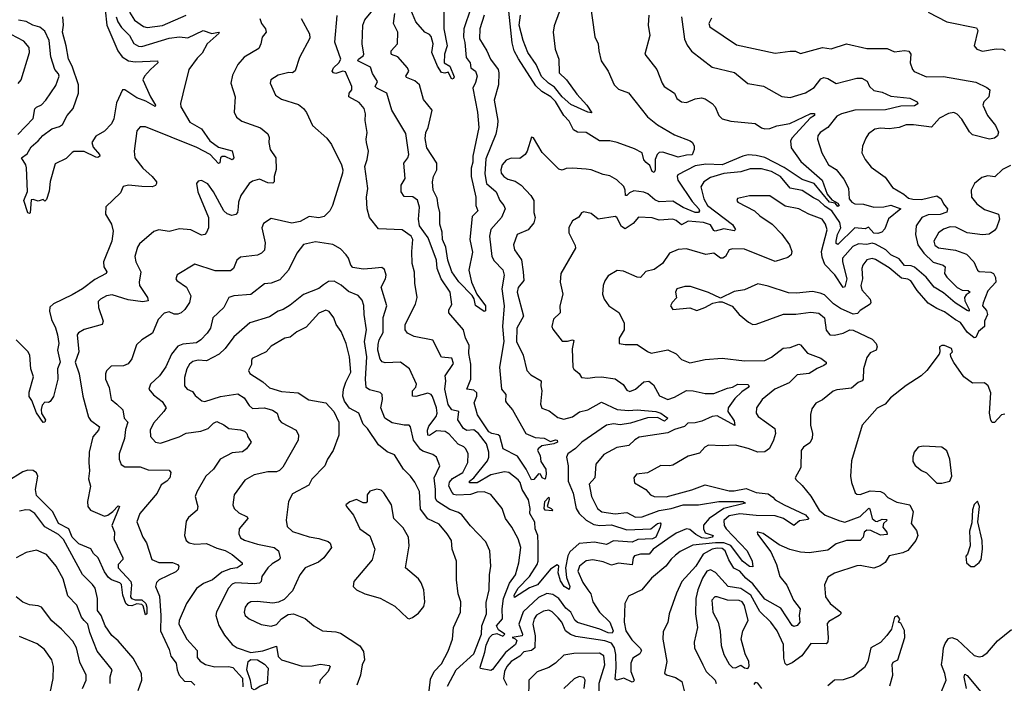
# Model space of a CAD drawing. Extents: x 1843161 to 1959474, y 907081 to 1016326.
# Tile 183 of 256: x 1860947 to 1866732, y 981726 to 985628. Entities that reach past the tile are written whole.
import ezdxf

# ---------------------------------------------------------------- set-up
doc = ezdxf.new("R2010")
doc.units = 0

msp = doc.modelspace()

# ---------------------------------------------------------------- linework, layer by layer
at = {"layer": '0CON20XD'}
for points in [[(1863439.6, 985765), (1863438.5, 985575), (1863458, 985475), (1863443.8, 985425), (1863440, 985375), (1863475, 985354.4), (1863498.9, 985291.1), (1863495, 985281.5), (1863485, 985278.6), (1863465, 985318.8), (1863445, 985313.3), (1863425, 985317.5), (1863401.8, 985355), (1863368.1, 985435), (1863376.9, 985485), (1863365, 985528.8), (1863355, 985540.8), (1863328, 985555), (1863275, 985614.7), (1863244.5, 985685)], [(1864296.6, 985736.6), (1864327, 985527), (1864346.4, 985486.4), (1864349.1, 985445), (1864363.8, 985385), (1864405.4, 985325), (1864438.9, 985245), (1864465, 985220), (1864525, 985197.1), (1864635, 985056.2), (1864695, 985008.9), (1864795, 984950), (1864886.7, 984915), (1864900, 984905), (1864910, 984885), (1864910, 984865), (1864897.5, 984832.5), (1864865, 984831.9), (1864815, 984820.3), (1864725, 984849.5), (1864703.9, 984846.1), (1864693.1, 984835), (1864681.5, 984805), (1864681.5, 984745), (1864675, 984730), (1864663.3, 984735), (1864650.2, 984770.2), (1864628.8, 984788.8), (1864613.8, 984803.8), (1864604.1, 984845), (1864559.5, 984869.5), (1864456.7, 984906.7), (1864415, 984915.3), (1864353.8, 984915), (1864275, 984964.6), (1864225, 984967.3), (1864200.6, 984980.6), (1864175, 985030.5), (1864144.8, 985064.8), (1864095, 985146.2), (1864066.8, 985175), (1864015.4, 985205.4), (1863978.6, 985238.6), (1863877.3, 985397.3), (1863853.2, 985445), (1863841.1, 985491.1), (1863816.9, 985715)], [(1864145.7, 985755), (1864087.6, 985592.4), (1864081.5, 985555), (1864093.1, 985455), (1864114, 985395), (1864116, 985315), (1864160, 985275), (1864219.7, 985189.7), (1864279.2, 985125), (1864308.8, 985081.2), (1864285, 985084.5), (1864185, 985129.1), (1864135, 985173.6), (1864090.2, 985230.2), (1864053.5, 985255), (1864013.2, 985293.2), (1863981.1, 985365), (1863932.7, 985435), (1863904.5, 985505), (1863881.4, 985595), (1863888.6, 985655)], [(1861449.6, 985685), (1861458.8, 985595), (1861523.9, 985443.9), (1861549.3, 985409.3), (1861586.6, 985386.6), (1861625, 985380.9), (1861756, 985385), (1861758.9, 985375), (1861714.3, 985335.7), (1861679.5, 985295), (1861670.5, 985275), (1861714.3, 985174.3), (1861745, 985125.7), (1861743.3, 985116.7), (1861688.7, 985148.7), (1861635, 985167.6), (1861565, 985215.5), (1861550, 985215), (1861515, 985140), (1861500.6, 985045), (1861486.6, 985015), (1861445, 984972.7), (1861395, 984943.8), (1861371.1, 984905), (1861377.7, 984877.7), (1861415.6, 984835), (1861418.1, 984825), (1861405, 984816.7), (1861395, 984818.8), (1861325, 984852.2), (1861265, 984852.5), (1861255, 984847.8), (1861219.1, 984810.9), (1861155, 984780.8), (1861126.2, 984676.2), (1861119.7, 984620.3), (1861105, 984570), (1861095, 984560), (1861085, 984570), (1861055, 984560), (1861025, 984571.2), (1861015, 984568.8), (1861007.5, 984492.5), (1861005, 984487.5), (1860995, 984492), (1860971.9, 984565), (1860992.6, 984617.4), (1860986.6, 984756.6), (1860982.5, 984775), (1860957.1, 984815), (1860989.9, 984840.1), (1861015, 984881.1), (1861055.6, 984915), (1861082.4, 984947.6), (1861135, 984986.7), (1861180.7, 984999.3), (1861198.3, 985011.7), (1861225.4, 985064.6), (1861260, 985105), (1861293.1, 985195), (1861291.6, 985245), (1861254.2, 985354.2), (1861232.8, 985395), (1861220.2, 985475), (1861198.5, 985555), (1861203.8, 985595), (1861199.6, 985645)], [(1861591.3, 985671.3), (1861620.3, 985625), (1861675, 985588.2), (1861695, 985581.9), (1861785, 985594.4), (1861925, 985655.2)], [(1863676, 985654), (1863650.7, 985575), (1863648.1, 985515), (1863692.2, 985445), (1863713.9, 985395), (1863758.8, 985335), (1863762.5, 985315), (1863760.8, 985245), (1863735.4, 985155), (1863755.3, 985035), (1863753.4, 985005), (1863744.1, 984955), (1863685, 984809.2), (1863679.1, 984720.9), (1863689.3, 984665), (1863746.9, 984615), (1863768.2, 984565), (1863792.4, 984535), (1863799.7, 984515), (1863777.2, 984465), (1863714.6, 984395), (1863706.8, 984355), (1863720.3, 984235), (1863735, 984209.6), (1863785, 984158.1), (1863794.2, 984125), (1863779.4, 984045), (1863794.3, 983945), (1863784.1, 983824.1), (1863792.3, 983735), (1863766.5, 983585), (1863777.3, 983455), (1863802.3, 983425), (1863801.8, 983385), (1863807.3, 983375), (1863843.2, 983333.2), (1863921.2, 983195), (1863975, 983170.8), (1864028.4, 983168.4), (1864065, 983148.5), (1864095, 983158.1), (1864104.4, 983155), (1864107.8, 983145), (1864085, 983133.7), (1864015, 983123), (1863992.6, 983105), (1863989.8, 983095), (1864004.9, 983065), (1864009.9, 983029.9), (1864037.7, 982985), (1864040.5, 982955), (1864035, 982926.7), (1864016.7, 982935), (1864006.2, 982955), (1863995, 982958.8), (1863967.5, 982925), (1863955, 982922.5), (1863921.8, 982985), (1863872.3, 983062.3), (1863787.5, 983105), (1863768.8, 983178.8), (1863758, 983188), (1863720.5, 983195), (1863702.9, 983205), (1863637.3, 983305), (1863617.1, 983375), (1863632.7, 983415), (1863633.5, 983435), (1863615, 983449.2), (1863574.4, 983455), (1863598.5, 983515), (1863597, 983603), (1863585.1, 983665), (1863587.1, 983715), (1863566.9, 983755), (1863553.6, 983803.6), (1863468.2, 983905), (1863467.5, 983922.5), (1863486.4, 983953.6), (1863476, 984025), (1863423.7, 984103.7), (1863400.5, 984165), (1863395.5, 984215), (1863346.2, 984346.2), (1863295.9, 984415), (1863289.7, 984455), (1863295.3, 984525.3), (1863285, 984567.5), (1863256.7, 984586.7), (1863205, 984587.5), (1863188.1, 984615), (1863188.9, 984655), (1863211.1, 984695), (1863204.4, 984785), (1863228.2, 984815), (1863234.1, 984835.9), (1863215, 984958), (1863133.6, 985095), (1863104.5, 985195), (1863044.3, 985225), (1863035.7, 985235), (1863048.5, 985265), (1863020.6, 985310.6), (1863008, 985348), (1862933.5, 985385), (1862936.6, 985395), (1862964.7, 985415), (1862968.2, 985425), (1862959.6, 985485), (1862963.3, 985595), (1862975, 985626.9), (1863031.8, 985695)], [(1863596.8, 985695), (1863556.6, 985575), (1863554.4, 985525), (1863563, 985493), (1863570.8, 985405), (1863593.6, 985375), (1863597.5, 985345), (1863625.7, 985325), (1863634, 985295), (1863625, 985258), (1863608.7, 985225), (1863635.9, 985085), (1863644.2, 984995), (1863609.2, 984825), (1863609.9, 984789.9), (1863600.5, 984755), (1863600, 984705), (1863626.4, 984585), (1863626.2, 984536.2), (1863639.2, 984505), (1863605, 984470), (1863592, 984335), (1863608.3, 984261.7), (1863585.8, 984155), (1863601.2, 984085), (1863632.9, 984015), (1863684.1, 983945), (1863683.8, 983916.2), (1863675, 983911.5), (1863625, 983947.9), (1863617, 983987), (1863606.4, 984006.4), (1863526.6, 984086.6), (1863486.7, 984145), (1863463.2, 984215), (1863451.2, 984291.2), (1863431.9, 984335), (1863428.5, 984378.5), (1863416.4, 984425), (1863415.2, 984495), (1863405.5, 984535.5), (1863399.1, 984579.1), (1863375.7, 984625), (1863372.8, 984675), (1863377.5, 984705), (1863397.7, 984745), (1863397.5, 984785), (1863339.1, 984875), (1863330.1, 984930.1), (1863332.7, 984965), (1863346, 984995), (1863370.2, 985095), (1863319.6, 985159.6), (1863295, 985245.4), (1863267.6, 985267.6), (1863218.7, 985288.7), (1863215.6, 985295), (1863233.1, 985325), (1863224.7, 985344.7), (1863169.5, 985409.5), (1863132.4, 985422.4), (1863128.8, 985428.8), (1863129.6, 985445), (1863167.3, 985485), (1863169.2, 985555), (1863143.1, 985605), (1863151.5, 985665)], [(1866285, 985671.9), (1866395, 985614.3), (1866569.1, 985579.1), (1866577.5, 985565), (1866556, 985475), (1866571.2, 985455), (1866605, 985443.5), (1866685, 985455.6), (1866724.4, 985454.4), (1866736.5, 985446.5)], [(1862356.9, 985635), (1862368.1, 985605), (1862390.4, 985575), (1862394.5, 985555), (1862370.6, 985525), (1862363.3, 985485), (1862351.1, 985458.9), (1862265, 985408), (1862229.4, 985365), (1862198, 985302), (1862186.9, 985255), (1862213.7, 985173.7), (1862207.5, 985085), (1862221.2, 985055), (1862252.2, 985032.2), (1862361.3, 984991.3), (1862405, 984956), (1862412.9, 984935), (1862410, 984905), (1862419.2, 984865), (1862451.4, 984815), (1862453.2, 984746.8), (1862442.2, 984705), (1862442, 984675), (1862435, 984666.2), (1862405, 984669.4), (1862355, 984690), (1862315, 984678.8), (1862295.6, 984665), (1862246.2, 984595), (1862232.2, 984555), (1862230.9, 984525), (1862227.1, 984495), (1862216.6, 984483.4), (1862193, 984477), (1862165, 984486.2), (1862146.2, 984505), (1862086.4, 984615), (1862052.4, 984662.4), (1862015, 984682.5), (1861995, 984678), (1861986.2, 984665), (1861994.3, 984615), (1862056.4, 984465), (1862056, 984404), (1862045, 984375.8), (1862035, 984365.8), (1862015, 984360.6), (1861952.6, 984392.6), (1861885, 984399.2), (1861825, 984381.8), (1861765, 984392.5), (1861735, 984381.9), (1861650.7, 984309.3), (1861639.2, 984290.8), (1861623.5, 984235), (1861628.9, 984205), (1861658.8, 984145), (1861648.5, 984085), (1861651.1, 984065), (1861698.1, 983995), (1861701.2, 983975), (1861671.1, 983968.9), (1861585, 983980.2), (1861490.5, 984009.5), (1861456.5, 984003.5), (1861420.8, 983985), (1861408.7, 983971.3), (1861410, 983935), (1861437.8, 983855), (1861430.8, 983835), (1861325, 983806.2), (1861292.9, 983787.1), (1861285, 983776), (1861293.8, 983675), (1861272.4, 983615), (1861295.8, 983545), (1861317.4, 983415), (1861351.3, 983291.3), (1861362.6, 983272.6), (1861415.4, 983235), (1861409.6, 983215), (1861375.6, 983175), (1861355.6, 983085), (1861352.2, 983025), (1861357.8, 982975), (1861351.7, 982928.3), (1861363.3, 982885), (1861344.1, 982795.9), (1861347.5, 982765), (1861362.9, 982745), (1861445, 982710), (1861465, 982715.3), (1861493.1, 982736.9), (1861525, 982770.5), (1861532.9, 982765), (1861488.1, 982655), (1861503.5, 982615), (1861502.6, 982572.6), (1861553.3, 982465), (1861553.3, 982455), (1861524.4, 982425.6), (1861526, 982405), (1861600, 982325), (1861604.6, 982305), (1861598.1, 982235), (1861604.2, 982225), (1861625, 982218.1), (1861665, 982217.5), (1861687.9, 982195), (1861693.6, 982175), (1861692.9, 982135), (1861685, 982128.9), (1861672.4, 982182.4), (1861665, 982190.4), (1861635, 982192.9), (1861605, 982181.5), (1861585, 982184.8), (1861569.8, 982195), (1861552.1, 982245), (1861545, 982307.5), (1861535, 982317.7), (1861485.2, 982335.2), (1861468.3, 982348.3), (1861445, 982382.5), (1861408.7, 982465), (1861380.1, 982490.1), (1861365, 982517.5), (1861295, 982546.8), (1861255, 982586.5), (1861234.5, 982635), (1861175, 982665.2), (1861141.1, 982735), (1861045, 982830), (1861040.3, 982865), (1861052.5, 982945), (1861044.7, 982964.7), (1861025, 982977.3), (1860995, 982979.7), (1860965, 982970), (1860877.1, 982915)], [(1861513.5, 985645), (1861523.7, 985615), (1861545, 985581.2), (1861591.6, 985535), (1861618.3, 985488.3), (1861645, 985472.2), (1861665, 985471.1), (1861825, 985519.3), (1861885, 985526.9), (1861935, 985521.5), (1862025, 985564.6), (1862075, 985546.4), (1862115, 985555.4), (1862119.4, 985549.4), (1862048.2, 985485), (1862019.3, 985430.7), (1861989.2, 985400.8), (1861940.8, 985335), (1861905, 985192.5), (1861891.9, 985135), (1861893.1, 985115), (1861945.6, 985025), (1862015, 984985.6), (1862064.1, 984915), (1862115, 984878.4), (1862195, 984857.5), (1862204.1, 984815), (1862195, 984804.2), (1862155, 984824), (1862136.2, 984823.8), (1862127.5, 984815), (1862122.9, 984787.1), (1862115, 984782.5), (1862065, 984836.2), (1861986.9, 984876.9), (1861685, 984997.5), (1861655, 984997.1), (1861635.8, 984975), (1861618.6, 984855), (1861623.3, 984815), (1861670, 984755), (1861724.6, 984705), (1861750, 984675), (1861751.2, 984665), (1861745, 984654), (1861724.4, 984645.6), (1861663.4, 984646.6), (1861585.5, 984654.5), (1861555, 984647.1), (1861539.3, 984610.7), (1861452.3, 984527.7), (1861450, 984485), (1861485.4, 984425), (1861495.4, 984385), (1861488.5, 984325), (1861439.2, 984205), (1861442, 984175), (1861458.8, 984145), (1861454.1, 984135.9), (1861388.9, 984101.1), (1861315.5, 984045), (1861255, 984010), (1861145, 983957.7), (1861123.2, 983936.8), (1861121.4, 983915), (1861133.5, 983865), (1861156.7, 983816.7), (1861168.5, 983775), (1861176.5, 983725), (1861168.1, 983685), (1861184, 983615), (1861169.6, 983575), (1861170, 983515), (1861145, 983412.5), (1861125, 983383.3), (1861115, 983377.5), (1861095, 983380), (1861079.3, 983360.7), (1861073.1, 983336.9), (1861075, 983312.5), (1861099.2, 983275), (1861095, 983261.2), (1861085, 983260), (1861045, 983315.8), (1861018.7, 983388.7), (1861003.1, 983413.1), (1861002.9, 983437.1), (1861027.3, 983527.3), (1861012.2, 983575), (1861006.9, 983655), (1860995, 983678), (1860926, 983745)], [(1860935, 984953.6), (1861025, 985046.7), (1861036, 985104), (1861045.7, 985114.3), (1861075, 985126.5), (1861100.5, 985155), (1861159.8, 985240.2), (1861178.8, 985295), (1861175, 985308.9), (1861153.3, 985335), (1861128.8, 985408.8), (1861118.9, 985505), (1861095, 985559.4), (1861065, 985583.1), (1861024.8, 985594.8), (1860985, 985616.6), (1860938.8, 985625)], [(1862600.8, 985635), (1862649.2, 985545), (1862651.7, 985518.3), (1862590, 985405), (1862565, 985326.7), (1862550, 985315), (1862527.5, 985317.5), (1862465, 985301.4), (1862422.9, 985275), (1862419.2, 985255), (1862449.5, 985185), (1862485, 985160), (1862585, 985130), (1862615, 985106), (1862632.4, 985082.4), (1862667.5, 985005), (1862751.9, 984931.9), (1862779.5, 984895), (1862837.9, 984775), (1862845.6, 984745), (1862843.3, 984725), (1862784.5, 984535.5), (1862769.2, 984505), (1862735, 984471.4), (1862705, 984463.6), (1862648.3, 984471.7), (1862595, 984441.5), (1862545, 984431.8), (1862425, 984458.1), (1862380.1, 984429.9), (1862369.7, 984405), (1862388.7, 984315), (1862385, 984272.5), (1862368.1, 984255), (1862345, 984244), (1862245, 984231.9), (1862223.1, 984215), (1862202.5, 984165), (1862185, 984151.5), (1862095, 984151.1), (1861975, 984191.2), (1861872.4, 984127.6), (1861864.2, 984105), (1861870, 984095), (1861927.1, 984055), (1861952.7, 984005), (1861945.4, 983965), (1861916.4, 983923.6), (1861895, 983904.5), (1861875, 983896.9), (1861855, 983895.8), (1861825, 983910.6), (1861795, 983902.5), (1861759.5, 983865), (1861727.5, 983785), (1861665, 983746), (1861633.7, 983716.3), (1861605.4, 983634.6), (1861584.3, 983605), (1861556.7, 983593.3), (1861485, 983591.4), (1861457.4, 983562.6), (1861450.6, 983545), (1861450.6, 983515), (1861471.8, 983465), (1861484.5, 983395), (1861518, 983368), (1861552.5, 983335), (1861560, 983285), (1861581.7, 983261.7), (1861567.9, 983217.9), (1861562.3, 983165), (1861531.2, 983075), (1861530.4, 983045), (1861542, 983012), (1861565, 982999.1), (1861655, 982999.1), (1861700.8, 982980.8), (1861825, 982978.8), (1861835.7, 982965.7), (1861828, 982935), (1861812, 982915), (1861777.5, 982892.5), (1861754.2, 982845), (1861652.2, 982725), (1861635.7, 982675), (1861671.1, 982585), (1861691.9, 982551.9), (1861723.6, 982453.6), (1861765, 982437.1), (1861845, 982435.9), (1861874.3, 982425), (1861882.2, 982415), (1861878.2, 982395), (1861865, 982381.8), (1861766.2, 982333.8), (1861750.1, 982319.9), (1861745.5, 982295), (1861768.6, 982238.6), (1861776, 982126), (1861773.3, 982035), (1861824.7, 981925), (1861835.5, 981885), (1861866.9, 981845), (1861871.5, 981805), (1861884.7, 981775), (1861915, 981739.4), (1861955, 981736.1), (1861975.6, 981715)], [(1864835.5, 985645), (1864853.5, 985513.5), (1864868.1, 985478.1), (1864895, 985441.9), (1865015, 985347.8), (1865146.8, 985316.8), (1865225, 985252.5), (1865318, 985238), (1865425, 985176.4), (1865475, 985170), (1865565, 985198.1), (1865615, 985230), (1865655, 985280), (1865671.7, 985288.3), (1865695, 985282.9), (1865745, 985252), (1865865, 985284.6), (1865894.6, 985284.6), (1865926.2, 985266.2), (1865940, 985235), (1865965, 985211.1), (1866015, 985202.5), (1866065, 985178.5), (1866176.4, 985166.4), (1866221.2, 985145), (1866225, 985133.8), (1866205, 985121.8), (1866125, 985119.8), (1866035, 985098), (1865855, 985095.3), (1865775, 985074), (1865749.1, 985060.9), (1865695.8, 984994.2), (1865650.6, 984965), (1865637.3, 984945), (1865635.4, 984925), (1865659.7, 984845), (1865699.6, 984775), (1865745, 984747.8), (1865789.6, 984689.6), (1865816.8, 984636.8), (1865821.1, 984575), (1865836.9, 984555), (1865854, 984545), (1865905, 984542.7), (1865965.9, 984525.9), (1866025, 984527.3), (1866065, 984536.6), (1866123.8, 984515), (1866052.6, 984457.4), (1866030.8, 984399.2), (1866011.8, 984378.2), (1865988.3, 984371.7), (1865965, 984373.5), (1865935, 984408.5), (1865915, 984397.7), (1865855, 984403.3), (1865755, 984306.6), (1865745, 984311.4), (1865743.5, 984325), (1865752.5, 984365), (1865770.8, 984405), (1865765.8, 984435), (1865719.2, 984505), (1865679.7, 984529.7), (1865641.6, 984565), (1865610.9, 984580.9), (1865545, 984623), (1865475, 984637.5), (1865417.3, 984705), (1865365, 984736.3), (1865305, 984751.1), (1865238.2, 984751.8), (1865185, 984732.7), (1865085, 984724.1), (1865005, 984700), (1864966.5, 984675), (1864949.2, 984645), (1864966.2, 984575), (1864988.8, 984535), (1865135, 984423.6), (1865153.1, 984395), (1865145, 984385.7), (1865085, 984398), (1865034.3, 984384.3), (1865025, 984389.1), (1865005, 984421.2), (1864965.2, 984435.2), (1864875, 984443), (1864835, 984421.6), (1864805, 984447.4), (1864785, 984454.8), (1864705, 984449), (1864663.1, 984463.1), (1864583.4, 984466.6), (1864550.6, 984429.4), (1864505, 984399.2), (1864482.4, 984412.4), (1864455, 984464.5), (1864445, 984470), (1864345, 984455.7), (1864305, 984488), (1864262.5, 984497.5), (1864248.3, 984491.7), (1864233, 984467), (1864195, 984446.2), (1864173.4, 984406.6), (1864172.5, 984375), (1864210.3, 984300.3), (1864212.5, 984285), (1864127.1, 984135), (1864122.2, 984085), (1864137.5, 984015), (1864120, 983945), (1864122.5, 983905), (1864083.4, 983866.6), (1864074, 983825), (1864079.1, 983809.1), (1864135, 983737.5), (1864165, 983737.3), (1864195, 983746.4), (1864202, 983742), (1864192.2, 983692.2), (1864197.5, 983585), (1864203.6, 983573.6), (1864235, 983547.5), (1864247.5, 983525), (1864285, 983519.5), (1864325.4, 983525.4), (1864365, 983527.2), (1864445, 983516), (1864492.6, 983482.6), (1864515, 983450), (1864532.7, 983442.7), (1864565, 983455.4), (1864615, 983499.6), (1864642.7, 983502.7), (1864671.7, 983481.7), (1864707, 983417), (1864755, 983394.6), (1864795, 983407.9), (1864865, 983448.2), (1864905, 983446.1), (1864975, 983431), (1865025, 983430.2), (1865105, 983462.4), (1865135, 983466.9), (1865167.5, 983485), (1865225, 983482.5), (1865234, 983475), (1865227.5, 983465), (1865189.5, 983440.5), (1865148.4, 983401.6), (1865110, 983345), (1865108.4, 983325), (1865145, 983269.2), (1865148.1, 983241.9), (1865045, 983298.1), (1865015, 983294.2), (1864955, 983268), (1864915, 983258), (1864873.4, 983256.6), (1864853.4, 983236.6), (1864795, 983219.3), (1864755, 983199.1), (1864586.5, 983173.5), (1864561.7, 983158.3), (1864526.2, 983123.8), (1864455, 983112.1), (1864379.3, 983070.7), (1864331.5, 983015), (1864326.7, 982935), (1864293.1, 982896.9), (1864306.5, 982825), (1864342.7, 982755), (1864367.5, 982735), (1864445, 982722), (1864515, 982729.8), (1864565, 982703), (1864605, 982706), (1864705, 982742.9), (1864775, 982754.9), (1864845, 982776.5), (1864935, 982776.5), (1865054.5, 982795), (1865195, 982795.8), (1865211.1, 982785), (1865085, 982753.8), (1864997.1, 982695), (1864964.8, 982655.2), (1864964.3, 982635), (1864975, 982611.8), (1865021.4, 982595), (1865015.6, 982585), (1864985, 982577.8), (1864955, 982582.2), (1864920.5, 982600.5), (1864885, 982630.6), (1864865, 982634.6), (1864805, 982608.4), (1864755, 982574.8), (1864669.7, 982515), (1864645, 982485.8), (1864594, 982486), (1864560, 982475), (1864551.8, 982465), (1864545, 982422.5), (1864465, 982432.3), (1864425, 982420.2), (1864375, 982440.2), (1864315, 982452.4), (1864275, 982446.9), (1864235.3, 982415), (1864226.8, 982385), (1864255, 982319.5), (1864286, 982276), (1864303.1, 982253.1), (1864315.4, 982205), (1864354.1, 982145), (1864414.8, 982085), (1864434.8, 982035), (1864429, 982021), (1864405, 982023.5), (1864355.1, 982045.1), (1864224.2, 982084.2), (1864208, 982098), (1864185.8, 982145), (1864155, 982167.5), (1864114.6, 982224.6), (1864078.5, 982248.5), (1864045, 982253.9), (1863995, 982230.2), (1863905, 982146.2), (1863879.8, 982075), (1863901.2, 982015), (1863898.8, 982005), (1863840.5, 981995), (1863858.7, 981988.7), (1863867.4, 981977.4), (1863860.2, 981955), (1863802.2, 981907.8), (1863725, 981807.5), (1863715, 981802), (1863655, 981814), (1863651.7, 981821.7), (1863680.8, 981909.2), (1863688.5, 981951.5), (1863706.7, 981995), (1863725, 982013.3), (1863749.7, 982019.7), (1863785, 982003.9), (1863797.6, 982015), (1863761.1, 982041.1), (1863748.9, 982065), (1863783.2, 982105), (1863781, 982165), (1863790.3, 982225), (1863825.6, 982314.4), (1863860, 982365), (1863879.3, 982435), (1863892.3, 982525), (1863876, 982575), (1863839.2, 982645), (1863802.2, 982695), (1863781.5, 982755), (1863715, 982837.3), (1863675, 982852.7), (1863635, 982850), (1863595, 982837), (1863515, 982832.5), (1863497.3, 982837.3), (1863487.3, 982847.3), (1863467.6, 982885), (1863471.3, 982908.7), (1863489.5, 982930.5), (1863550.7, 982965), (1863580.8, 983025), (1863582.5, 983075), (1863569.1, 983105), (1863556, 983116), (1863523.1, 983133.1), (1863470.3, 983190.3), (1863447.2, 983207.2), (1863395, 983209.9), (1863355, 983182.4), (1863345.8, 983185.8), (1863342.8, 983215), (1863351.3, 983238.7), (1863393.4, 983295), (1863398.9, 983315), (1863396.8, 983345), (1863372.6, 983412.6), (1863363.9, 983423.9), (1863345, 983432.2), (1863275, 983411.7), (1863254.3, 983414.3), (1863254.7, 983445), (1863275, 983467.5), (1863279.1, 983485), (1863236.7, 983575), (1863183.6, 983613.6), (1863095, 983610), (1863077.2, 983617.2), (1863065, 983632.5), (1863051.9, 983685), (1863052.6, 983717.4), (1863059.1, 983745), (1863081.6, 983788.4), (1863083.3, 983876.7), (1863104.6, 983945), (1863070, 984055), (1863095.8, 984104.2), (1863099.6, 984125), (1863089.6, 984159.6), (1863075, 984171.9), (1863015.4, 984165.4), (1862965, 984161.1), (1862905, 984170.8), (1862891.8, 984185), (1862879.4, 984225), (1862865.7, 984245.7), (1862831.5, 984281.5), (1862785.8, 984305.8), (1862685, 984321.8), (1862615, 984305.6), (1862574.6, 984255.4), (1862525.6, 984155), (1862475, 984099.1), (1862425, 984078.8), (1862385, 984074.5), (1862305, 984012.7), (1862205, 984004.4), (1862174.6, 983995.4), (1862147.1, 983935), (1862082.5, 983875), (1862067.5, 983815), (1862047.8, 983785), (1862010.9, 983745), (1861985, 983727.5), (1861905, 983721.2), (1861875, 983708.2), (1861837.7, 983662.3), (1861805, 983587.5), (1861768.5, 983535), (1861714.3, 983485), (1861706, 983456), (1861732.6, 983422.6), (1861783.9, 983383.9), (1861806.9, 983346.9), (1861794.5, 983325), (1861732.1, 983255), (1861713.3, 983215), (1861715, 983176.7), (1861745, 983144.3), (1861775, 983137.5), (1861883.8, 983176.2), (1861925, 983197.7), (1862011.3, 983208.7), (1862055, 983225.4), (1862085, 983255.4), (1862105, 983265.4), (1862146.5, 983246.5), (1862175, 983224.5), (1862245, 983217.2), (1862268.1, 983208.1), (1862281.4, 983195), (1862286.9, 983175), (1862307.5, 983145), (1862278.6, 983105), (1862255, 983086.7), (1862195, 983081.2), (1862124.6, 983045), (1862085.3, 982984.7), (1862039.5, 982945), (1861987.8, 982852.2), (1861978.1, 982825), (1861990.2, 982780.2)], [(1863495.7, 983605.7), (1863485, 983637.1), (1863424.7, 983644.7), (1863374.4, 983744.4), (1863265, 983764.6), (1863224.7, 983784.7), (1863211.9, 983805), (1863212.2, 983835), (1863272.5, 983955), (1863282.7, 983995), (1863268.6, 984078.6), (1863265.6, 984144.4), (1863253.8, 984195), (1863251.6, 984265), (1863257.4, 984335), (1863246.6, 984355), (1863195, 984392.7), (1863055, 984397.9), (1863001.8, 984465), (1862989.1, 984515), (1862985.4, 984584.6), (1862991.8, 984635), (1862974.4, 984765), (1862989.4, 984805), (1862995.6, 984854.4), (1862985.5, 984905.5), (1862982.2, 984925), (1862989.1, 984965), (1862977.3, 985035), (1862979.5, 985075), (1862970, 985105), (1862940.9, 985140.9), (1862881.6, 985175), (1862883, 985195), (1862897.8, 985215), (1862898.4, 985235), (1862861.1, 985321.1), (1862845.3, 985325.3), (1862805, 985310.8), (1862790.8, 985315), (1862783.4, 985325), (1862791, 985345), (1862822, 985375), (1862832.9, 985395), (1862798.5, 985495), (1862812.4, 985652.4)], [(1864644.2, 985655), (1864639.2, 985595), (1864649.4, 985535), (1864620, 985425), (1864691.4, 985335), (1864721.1, 985255), (1864734.4, 985235), (1864795, 985196), (1864807.5, 985165), (1864835.9, 985144.1), (1864865, 985140.6), (1864915, 985163.5), (1864952.1, 985167.9), (1864975, 985161.9), (1865015.7, 985135), (1865033.1, 985115), (1865054.7, 985064.7), (1865075.4, 985045.4), (1865125, 985030.9), (1865268.2, 985018.2), (1865305, 984992.7), (1865325, 984986.8), (1865355, 984988.4), (1865395, 985003.2), (1865472.7, 985017.3), (1865595, 985076.9), (1865616.8, 985076.8), (1865616.2, 985065), (1865591.4, 985048.6), (1865485, 984932.5), (1865476.7, 984915), (1865480, 984875), (1865537.5, 984795), (1865661.8, 984685), (1865692.3, 984602.3), (1865718.8, 984568.8), (1865755, 984550), (1865761.4, 984535), (1865755, 984529.4), (1865738.3, 984548.3), (1865705, 984555.8), (1865615.4, 984665.4), (1865545, 984688.3), (1865438.1, 984758.1), (1865325, 984816.8), (1865275, 984829.1), (1865227.5, 984832.5), (1865195, 984825.2), (1865075, 984775.5), (1864978.2, 984778.2), (1864915, 984768), (1864813.3, 984715), (1864809.1, 984705), (1864814.7, 984685), (1864898.1, 984558.1), (1864936.5, 984515), (1864940.3, 984505), (1864935.4, 984494.6), (1864915, 984495.1), (1864845, 984524.1), (1864785, 984560.2), (1864705, 984556.2), (1864679.4, 984569.4), (1864638.1, 984605), (1864615, 984613.1), (1864555, 984621.2), (1864530.3, 984609.7), (1864515, 984594.4), (1864505.8, 984594.2), (1864504.7, 984625), (1864496.3, 984646.3), (1864455, 984686.9), (1864415, 984710), (1864375, 984717.1), (1864305, 984744.4), (1864275, 984750), (1864195, 984755.7), (1864157.3, 984752.7), (1864135, 984744), (1864115, 984749.2), (1864017.1, 984847.1), (1863965, 984932.5), (1863955, 984937.5), (1863929.2, 984855), (1863916.2, 984835), (1863885, 984812.5), (1863835, 984814.4), (1863805, 984801.1), (1863781.5, 984775), (1863773.8, 984745), (1863776.5, 984725), (1863791.9, 984705), (1863815, 984690.9), (1863858.5, 984678.5), (1863894.1, 984654.1), (1863949.4, 984595), (1863967.3, 984565), (1863968.1, 984495), (1863975.5, 984465), (1863967.4, 984432.6), (1863935, 984392.9), (1863870.8, 984365), (1863849.1, 984305), (1863853.5, 984275), (1863895.4, 984215.4), (1863905.9, 984145.9), (1863908.2, 984095), (1863876.2, 984053.8), (1863869.4, 984025), (1863906.4, 983885), (1863867.1, 983815), (1863865.9, 983735), (1863904.7, 983655), (1863927.5, 983565), (1863950.9, 983540.9), (1864011.8, 983505), (1864008.5, 983475), (1864014.5, 983445), (1864007, 983367), (1864014.5, 983344.5), (1864057.8, 983327.8), (1864108.7, 983288.7), (1864145, 983279.2), (1864195, 983293.4), (1864237, 983323), (1864285, 983334.3), (1864365, 983378.5), (1864456.8, 983336.8), (1864525, 983330.4), (1864574.3, 983334.3), (1864685, 983323.4), (1864714, 983315), (1864735, 983298.2), (1864754.4, 983285), (1864735, 983267.6), (1864695, 983288.7), (1864636.5, 983286.5), (1864535, 983256.1), (1864475, 983246.2), (1864435, 983252.5), (1864394.6, 983245), (1864250.8, 983145), (1864212.8, 983107.2), (1864167.5, 983075), (1864160.4, 983055), (1864168.8, 983005), (1864169.8, 982915), (1864199, 982845), (1864216, 982755), (1864235, 982725.3), (1864275.1, 982685.1), (1864320.8, 982660.8), (1864355, 982654.8), (1864425, 982658.5), (1864515, 982629.6), (1864655.5, 982634.5), (1864695, 982666.2), (1864709.7, 982669.7), (1864714.2, 982664.2), (1864711.1, 982645), (1864684.1, 982585), (1864665, 982575.7), (1864578.7, 982571.3), (1864544.7, 982555.3), (1864435.2, 982564.8), (1864395, 982541.8), (1864325, 982556.8), (1864235, 982547.4), (1864179.9, 982500.1), (1864167, 982475), (1864154.3, 982405), (1864159.1, 982349.1), (1864180, 982295), (1864175, 982278.6), (1864145.4, 982295), (1864125, 982329.4), (1864111, 982375), (1864114.6, 982414.6), (1864105, 982422.1), (1864065, 982396.8), (1863988.9, 982305), (1863943.2, 982286.8), (1863855, 982230.8), (1863852.2, 982245), (1863874.8, 982285), (1863941.9, 982355), (1863986.5, 982425), (1863992.4, 982445), (1863994.1, 982545), (1863992, 982595), (1863975.3, 982635), (1863973.2, 982673.2), (1863944.6, 982725), (1863946.8, 982755), (1863936.9, 982805), (1863899.4, 982865), (1863887, 982907), (1863875, 982923.6), (1863820, 982965), (1863795, 982970.4), (1863715, 982951.1), (1863635, 982904.3), (1863589.6, 982905), (1863590, 982915), (1863616.2, 982933.8), (1863695.3, 983035), (1863703.2, 983055), (1863703.5, 983085), (1863689.6, 983135), (1863642.8, 983195), (1863615, 983217.4), (1863575, 983212.9), (1863555.2, 983225.2), (1863521.1, 983275), (1863526.7, 983325), (1863485, 983333.9), (1863463.8, 983365), (1863444.3, 983455), (1863451, 983505), (1863447.1, 983535), (1863495.7, 983605.7)], [(1865012.7, 985637.3), (1864996.2, 985605), (1865001.2, 985585), (1865159.5, 985479.5), (1865385, 985430.6), (1865475, 985442.9), (1865505, 985442.5), (1865535, 985428.9), (1865665, 985464.6), (1865715, 985455.6), (1865805, 985485.5), (1865925, 985457.5), (1865987.5, 985457.5), (1866045, 985459.4), (1866088, 985438), (1866145, 985446.9), (1866172, 985442), (1866183.8, 985425), (1866179.4, 985375), (1866192, 985335), (1866203.6, 985323.6), (1866275, 985291.8), (1866375, 985294.8), (1866565, 985260.9), (1866629.8, 985229.8), (1866647.5, 985215), (1866641.9, 985175), (1866612.9, 985145), (1866605.6, 985125), (1866633.6, 985065), (1866681.4, 985005), (1866697.3, 984967.3), (1866692, 984945), (1866675, 984931.4), (1866645, 984925.6), (1866545, 984951.1), (1866528.4, 984968.4), (1866483.4, 985043.4), (1866455, 985071.5), (1866435, 985082.2), (1866405, 985075.5), (1866351.9, 985048.1), (1866304.6, 984995.4), (1866199.5, 985009.5), (1866155, 985008.8), (1866115, 984993.1), (1866055, 984985.5), (1866005, 984990.6), (1865971.2, 984985), (1865935, 984957.1), (1865918.6, 984931.4), (1865899.4, 984885), (1865895.6, 984845), (1865914.4, 984805), (1865950.2, 984760.2), (1866031.6, 984701.6), (1866075, 984641.4), (1866142.1, 984602.1), (1866169.4, 984579.4), (1866195, 984571.9), (1866245, 984571.6), (1866335, 984591.8), (1866361.1, 984575), (1866375.3, 984545.3), (1866399.5, 984515), (1866394.6, 984495.4), (1866355, 984481.7), (1866285, 984481), (1866247.8, 984465), (1866214.6, 984415), (1866211.3, 984365), (1866225.2, 984305), (1866259.4, 984255), (1866315, 984203.1), (1866373.6, 984185), (1866384.7, 984175), (1866380.9, 984135), (1866395, 984114.3), (1866455, 984053), (1866485, 984038.6), (1866520, 984035), (1866531.4, 984025), (1866509, 984011), (1866498.7, 983995), (1866500.2, 983975), (1866526, 983925), (1866525.3, 983914.7), (1866515, 983917.5), (1866443.4, 983963.4), (1866375, 984022.2), (1866319.6, 984055), (1866273.8, 984115), (1866205, 984172.1), (1866185, 984181), (1866145, 984182.9), (1866115, 984221), (1866065.4, 984245.4), (1866035.8, 984275), (1865975, 984308.5), (1865955, 984313.6), (1865925, 984305.2), (1865875, 984309.8), (1865841.8, 984295), (1865780.6, 984225), (1865780.6, 984205), (1865807.3, 984105), (1865795, 984058), (1865785, 984053.3), (1865737.1, 984127.1), (1865677.7, 984187.7), (1865661.9, 984231.9), (1865658.3, 984265), (1865691.9, 984391.9), (1865681.3, 984425), (1865661.5, 984455), (1865583.8, 984483.8), (1865525, 984515.6), (1865445, 984531.4), (1865355, 984591.5), (1865235, 984592.5), (1865165, 984577.5), (1865160, 984565), (1865166.7, 984555), (1865265, 984504.2), (1865296.2, 984475), (1865368, 984425), (1865425, 984367.5), (1865470.6, 984305), (1865483.6, 984265), (1865480, 984245), (1865461.1, 984228.9), (1865385, 984205.3), (1865205, 984279.1), (1865135, 984280.4), (1865115, 984274.4), (1865094.5, 984235.5), (1865078.8, 984225), (1865065, 984226.6), (1865025, 984254.5), (1864978.3, 984248.3), (1864865, 984280), (1864815, 984277.1), (1864765, 984256), (1864724, 984195), (1864675, 984160), (1864625, 984146.7), (1864595, 984112.2), (1864575, 984113.4), (1864495, 984149.6), (1864456.9, 984153.1), (1864405, 984122), (1864385, 984093.3), (1864374.3, 984065), (1864371.4, 984015), (1864382, 983985), (1864408.8, 983945), (1864466.4, 983906.4), (1864499.2, 983845), (1864498, 983805), (1864470, 983755), (1864470, 983725), (1864505, 983718.8), (1864575, 983718.6), (1864636.3, 983676.3), (1864658, 983668), (1864755, 983687.5), (1864804.2, 983664.2), (1864835, 983630.8), (1864885, 983610.4), (1864975, 983629.5), (1865075, 983638.6), (1865205, 983623.1), (1865324.3, 983624.3), (1865365, 983643.5), (1865432.9, 983697.1), (1865475, 983700), (1865525, 983720), (1865535, 983715.8), (1865575, 983668), (1865655, 983638.2), (1865685.8, 983615), (1865685.8, 983605), (1865672.5, 983595), (1865631.9, 983578.1), (1865585, 983547.8), (1865515, 983540.5), (1865467.2, 983492.8), (1865384.4, 983455), (1865310, 983395), (1865275.5, 983345), (1865274.4, 983315), (1865285.8, 983295), (1865383.8, 983225), (1865387.1, 983195), (1865376.5, 983155), (1865352.3, 983107.7), (1865325, 983087.8), (1865285, 983085.2), (1865226.9, 983106.9), (1865152.6, 983127.4), (1865075, 983122.8), (1864993.8, 983126.2), (1864972.5, 983115), (1864941.1, 983078.9), (1864875, 983062.2), (1864785, 983009.5), (1864765, 983004.4), (1864715, 983006.5), (1864635, 982963.6), (1864571.2, 982955), (1864555.8, 982935), (1864560, 982905), (1864626.2, 982865), (1864653.7, 982833.7), (1864675.4, 982825.4), (1864745, 982822.4), (1864896.4, 982863.6), (1864975, 982892.7), (1865115, 982858.6), (1865145, 982858.4), (1865215, 982872.5), (1865275, 982848.2), (1865345, 982840.9), (1865371.6, 982821.6), (1865385.6, 982805), (1865438.5, 982775), (1865565, 982716.6), (1865582.2, 982695), (1865580.7, 982689.3), (1865528.3, 982681.7), (1865495, 982653.8), (1865435.5, 982695), (1865385, 982710.5), (1865275, 982712.4), (1865178, 982722), (1865115, 982711.6), (1865085, 982682.9), (1865086, 982655), (1865097.7, 982635), (1865220.6, 982505), (1865250, 982445), (1865255, 982412), (1865235, 982413.9), (1865194.7, 982445), (1865125.6, 982535.6), (1865085, 982552.7), (1865035, 982553.2), (1864901.9, 982538.1), (1864827.8, 982502.2), (1864800.7, 982479.3), (1864774.2, 982455.8), (1864743.3, 982415), (1864658.6, 982345), (1864603.1, 982276.9), (1864525, 982238), (1864503.3, 982195), (1864499.3, 982085), (1864509.3, 982035), (1864542.7, 981982.7), (1864593.4, 981933.4), (1864599.8, 981919.8), (1864591.1, 981898.9), (1864550, 981875), (1864537.5, 981845), (1864537.3, 981795), (1864557.5, 981745), (1864553.5, 981736.5), (1864545, 981734), (1864496.4, 981756.4), (1864455, 981743.9), (1864445, 981750.8), (1864451.9, 981818.1), (1864450.1, 981895), (1864442.5, 981935), (1864425, 981962.7), (1864384.1, 981975.9), (1864215, 982002.2), (1864183, 982013), (1864154.4, 982034.4), (1864132.6, 982085), (1864110.5, 982110.5)], [(1860937, 985253), (1860955.5, 985275), (1861004.6, 985435), (1861002.9, 985465), (1860971.7, 985501.7), (1860819.6, 985579.6)], [(1866768.7, 984771.3), (1866722.3, 984747.7), (1866675.8, 984704.2), (1866635, 984710), (1866600.1, 984699.9), (1866556.5, 984665), (1866537.3, 984625), (1866540.4, 984585), (1866570.5, 984545), (1866615, 984511.3), (1866698.6, 984485), (1866703.5, 984455), (1866685.9, 984404.1), (1866675, 984389.4), (1866642.7, 984367.3), (1866605, 984362.7), (1866515, 984374.6), (1866447.2, 984407.2), (1866415, 984409.5), (1866375, 984395.8), (1866344.8, 984375.2), (1866318.7, 984325), (1866325, 984302.5), (1866346.6, 984286.6), (1866445, 984273.8), (1866509.5, 984249.5), (1866553.5, 984205), (1866575.5, 984155.5), (1866585, 984148.1), (1866654, 984144), (1866667.9, 984135), (1866681.2, 984111.2), (1866681.6, 984085), (1866635, 984033.3), (1866607.4, 983962.6), (1866603.8, 983945), (1866628.5, 983918.5), (1866634, 983895), (1866616.1, 983855), (1866615.2, 983825), (1866580.9, 983795), (1866565, 983759.2), (1866555, 983757.5), (1866515, 983790.7), (1866475, 983848.2), (1866445, 983862.7), (1866380.6, 983910.6), (1866335, 983929.4), (1866285, 983961.2), (1866220.4, 984035), (1866182.5, 984092.5), (1866165, 984101.4), (1866127.3, 984107.3), (1866055, 984169.2), (1865975, 984218.7), (1865955, 984224.6), (1865925, 984216.9), (1865901.2, 984185), (1865895.4, 984164.6), (1865898.2, 984105), (1865888.9, 984065), (1865895, 984040.6), (1865944.6, 983985), (1865948.5, 983965), (1865944.4, 983955), (1865885, 983917.8), (1865869.6, 983900.4), (1865845, 983895.7), (1865770.5, 983930.5), (1865728.3, 983958.3), (1865675, 984009.4), (1865649.5, 984020.5), (1865605, 984029.4), (1865510.3, 984019.7), (1865465, 984021.1), (1865345, 984061.8), (1865285, 984074.3), (1865205, 984040), (1865145, 984029.2), (1865065, 983990), (1864994.3, 984024.3), (1864888.3, 984058.3), (1864855, 984058.9), (1864808, 984045), (1864800, 984025), (1864806.5, 983993.5), (1864780, 983965), (1864771.2, 983945), (1864785, 983923.8), (1864883.9, 983933.9), (1864925, 983918.8), (1864972.5, 983935), (1865019.5, 983960.5), (1865055, 983970), (1865075, 983968.8), (1865133.4, 983943.4), (1865174, 983895), (1865229.5, 983849.5), (1865255.5, 983835.5), (1865275, 983837.8), (1865435, 983896.5), (1865506.8, 983896.8), (1865595, 983908.5), (1865642.6, 983902.6), (1865675.5, 983875.5), (1865685, 983802.5), (1865706.7, 983775), (1865735, 983773.3), (1865784.7, 983785.3), (1865825, 983804.5), (1865845, 983803.3), (1865955, 983750.5), (1865980, 983725), (1865985.3, 983705.3), (1865978.6, 983685), (1865945, 983668.5), (1865925, 983642.5), (1865905.4, 983575), (1865903.8, 983515), (1865896.9, 983505), (1865874.5, 983495), (1865835, 983460.9), (1865748.1, 983451.9), (1865725.8, 983444.2), (1865665, 983392.9), (1865625, 983372.5), (1865600.5, 983339.5), (1865593, 983307), (1865593.1, 983245), (1865605.3, 983195), (1865602.9, 983165), (1865589.4, 983140.6), (1865552.5, 983115), (1865539.4, 983095), (1865535.8, 982995), (1865503.3, 982935), (1865506.7, 982925), (1865545, 982889.2), (1865595, 982827.5), (1865645, 982744.6), (1865679.5, 982715), (1865765, 982680.8), (1865795, 982674.7), (1865885, 982706.1), (1865936.6, 982756.6), (1865942.3, 982752.3), (1865955, 982695.4), (1865975, 982679.6), (1865985, 982678.2), (1866015, 982692.3), (1866039.8, 982689.8), (1866043.1, 982685), (1866023.2, 982666.8), (1866018, 982645), (1866042.1, 982615), (1866045, 982601.9), (1866005, 982598.3), (1865948.6, 982625), (1865925, 982625.8), (1865909.4, 982615), (1865903.6, 982585), (1865884.8, 982565.2), (1865806, 982565), (1865743.8, 982546.2), (1865695, 982508.6), (1865585, 982493.9), (1865535, 982497.6), (1865473, 982513), (1865410, 982540), (1865315, 982606.9), (1865284.2, 982615.8), (1865280, 982615), (1865282.9, 982602.9), (1865360, 982500), (1865394, 982424), (1865412.9, 982355), (1865454.2, 982304.2), (1865494.1, 982215), (1865533.3, 982165), (1865526.1, 982125), (1865530.9, 982085), (1865515, 982065.5), (1865495, 982059.5), (1865485, 982066.7), (1865418.3, 982168.3), (1865325, 982221.4), (1865255, 982311.9), (1865213.9, 982345), (1865178.1, 982385), (1865143.1, 982403.1), (1865113.1, 982453.1), (1865092.9, 982505), (1865075, 982519.4), (1865045, 982521.7), (1865015, 982516), (1864962.6, 982485), (1864920.5, 982415), (1864836.7, 982325), (1864806.5, 982256.5), (1864763.5, 982135), (1864755.3, 982084.7), (1864728.7, 982031.3), (1864725.5, 981985), (1864749.4, 981855), (1864736.1, 981786.1), (1864746.9, 981776.9), (1864800.9, 981760.9), (1864837, 981737), (1864851.3, 981681.3)], [(1863461, 981709), (1863512.2, 981805), (1863615, 981899.5), (1863659.3, 982015), (1863662.2, 982065), (1863688.8, 982135), (1863687.6, 982202.4), (1863704.5, 982275), (1863706.5, 982365), (1863715.8, 982415), (1863710, 982505), (1863685, 982558), (1863595, 982651.4), (1863545, 982717.3), (1863525, 982731.1), (1863475, 982748.7), (1863397, 982797), (1863389, 982815), (1863390, 982865), (1863381.4, 982935), (1863414.6, 983005), (1863395.6, 983055), (1863375, 983071.1), (1863315, 983091.1), (1863301.1, 983101.1), (1863260, 983155), (1863243.5, 983233.5), (1863235, 983244.2), (1863205, 983244), (1863135, 983258.6), (1863092.7, 983285), (1863069.5, 983345), (1863077.8, 983395), (1863075.7, 983425), (1863065, 983435.6), (1863001.9, 983451.9), (1862981.9, 983465), (1862978.4, 983515), (1862986.5, 983645), (1862972, 983735), (1862984.3, 983805), (1862970.3, 983895), (1862968.5, 983948.5), (1862959.1, 983979.1), (1862935.9, 984005.9), (1862879.4, 984029.4), (1862835, 984066.7), (1862795, 984090.4), (1862760.5, 984089.5), (1862731.8, 984068.2), (1862705, 984047.3), (1862615, 984011.4), (1862535, 983948.6), (1862495, 983924), (1862465, 983914.2), (1862415, 983880), (1862298.8, 983845), (1862205, 983762.9), (1862153.8, 983695), (1862119.5, 983660.5), (1862045, 983622.1), (1861995, 983625.4), (1861965, 983617.7), (1861945, 983602.2), (1861929.3, 983575), (1861914.6, 983524.6), (1861915.6, 983475), (1861930.8, 983455), (1861962, 983442), (1861978.1, 983418.1), (1862016.5, 983386.5), (1862035, 983382.5), (1862127.4, 983412.6), (1862227.9, 983427.9), (1862265.6, 983405), (1862295, 983360), (1862315, 983342.5), (1862385, 983345.3), (1862433.1, 983333.1), (1862459.4, 983315), (1862471.1, 983275), (1862485, 983260), (1862572, 983215), (1862584.5, 983184.5), (1862582.5, 983155), (1862493.3, 982996.7), (1862473.4, 982976.6), (1862455, 982969.2), (1862405, 982970.2), (1862325, 982951.1), (1862270.3, 982919.7), (1862207.8, 982835), (1862199.4, 982775), (1862207.1, 982755), (1862235, 982728.6), (1862282.5, 982705), (1862287.5, 982695), (1862235.6, 982634.4), (1862234.4, 982605), (1862245, 982580.8), (1862267, 982567), (1862345, 982543.8), (1862441.4, 982525), (1862467.1, 982505), (1862478, 982465), (1862473.8, 982455), (1862430.5, 982429.5), (1862404.8, 982405.2), (1862369.1, 982355), (1862364.7, 982325), (1862355.6, 982315), (1862325, 982310.6), (1862212, 982318), (1862195, 982309.2), (1862173.5, 982285), (1862103.6, 982146.4), (1862098.8, 982125), (1862116.7, 982066.7), (1862149.4, 982009.4), (1862194.7, 981954.7), (1862224.2, 981934.2), (1862305, 981906.7), (1862375, 981917.9), (1862455.5, 981945.5), (1862465, 981883.8), (1862485, 981863.5), (1862607.2, 981827.2), (1862665, 981829.2), (1862715, 981839.5), (1862765, 981831.8), (1862771.8, 981825), (1862760, 981795), (1862712.7, 981745), (1862707.6, 981725)], [(1863343, 981595), (1863359.8, 981750.2), (1863382.8, 981795), (1863425, 981840.4), (1863464.8, 981915), (1863489.6, 981985), (1863495.5, 982055), (1863537.3, 982145), (1863538.8, 982205), (1863522.9, 982252.9), (1863513.6, 982335), (1863512.9, 982445), (1863488.2, 982515), (1863483.5, 982565), (1863459.5, 982605), (1863412.3, 982662.3), (1863345, 982693.6), (1863301.1, 982751.1), (1863295.4, 982855), (1863268.5, 982908.5), (1863243.1, 982945), (1863201.2, 982985), (1863149.7, 983069.7), (1863105, 983086.7), (1863055, 983128.1), (1862989.5, 983225), (1862965, 983249.2), (1862939.5, 983315), (1862885, 983343.6), (1862854.7, 983385), (1862846.4, 983415), (1862848.6, 983455), (1862862.6, 983497.4), (1862893.4, 983555), (1862885.4, 983645), (1862864.1, 983725), (1862836.4, 983795), (1862805.3, 983835.3), (1862792.2, 983875), (1862765, 983912), (1862745, 983919.4), (1862705, 983903.3), (1862630.3, 983819.7), (1862575, 983792.7), (1862535, 983760.7), (1862505, 983754.6), (1862425, 983708.6), (1862395.3, 983674.7), (1862313.1, 983635), (1862307.8, 983625), (1862308.9, 983601.1), (1862290.4, 983565), (1862298.5, 983548.5), (1862375, 983498.9), (1862415, 983463.8), (1862485, 983442.2), (1862583.3, 983433.3), (1862645, 983392.5), (1862744.7, 983374.7), (1862792.5, 983325), (1862821.9, 983261.9), (1862821.2, 983185), (1862789.3, 983095), (1862755.5, 983045), (1862739.1, 983005), (1862663, 982927), (1862645, 982890.6), (1862549.3, 982840.7), (1862525.5, 982795), (1862511.8, 982685), (1862518.9, 982648.9), (1862549.3, 982619.3), (1862647.2, 982587.2)], [(1866735, 983308.8), (1866715, 983303.8), (1866675, 983260), (1866660.5, 983260.5), (1866652.9, 983272.9), (1866646.2, 983315), (1866652.5, 983435), (1866636.7, 983475), (1866615, 983493.3), (1866545, 983491.2), (1866495, 983528), (1866435, 983612), (1866418.1, 983645), (1866415.9, 983664.1), (1866427.5, 983675), (1866422.5, 983695), (1866381.7, 983711.7), (1866365, 983712.5), (1866352.5, 983705), (1866354, 983675), (1866348.7, 983661.3), (1866276.2, 983565), (1866243.8, 983535), (1866155, 983477.5), (1866062.9, 983405), (1866031.9, 983368.1), (1865985.7, 983344.3), (1865896.2, 983245), (1865834.3, 983035), (1865829.2, 982945), (1865835, 982907.5), (1865856.4, 982846.4), (1865865, 982838.1), (1865885, 982837.3), (1865945, 982858.8), (1866005, 982853.5), (1866023.5, 982845), (1866048.1, 982818.1), (1866100.5, 982790.5), (1866176.4, 982776.4), (1866197.5, 982735), (1866185.7, 982665), (1866216.9, 982625), (1866224.2, 982595), (1866212, 982565), (1866165, 982506.7), (1866136.4, 982493.6), (1866056.2, 982475), (1866033.1, 982436.9), (1866003.5, 982416.5), (1865965, 982403.2), (1865885, 982418.8), (1865865, 982416.4), (1865735.4, 982374.6), (1865695, 982351.2), (1865675.8, 982305), (1865681.4, 982235), (1865709.4, 982195), (1865771.9, 982145), (1865771.9, 982135), (1865762.9, 982125), (1865700.8, 982089.2), (1865691.8, 982078.2), (1865696.4, 981993.6), (1865695, 981970), (1865685, 981959.4), (1865595, 981960.6), (1865542.1, 981887.9), (1865485, 981846.6), (1865453.7, 981833.7), (1865445, 981843.8), (1865436.8, 981875), (1865435.7, 981955), (1865398.2, 982035), (1865361.1, 982085), (1865295, 982148.8), (1865242.4, 982245), (1865185, 982282.8), (1865108.9, 982295), (1865035, 982378.8), (1865005, 982392.8), (1864984.2, 982385), (1864958.3, 982345), (1864931, 982275), (1864920.2, 982225), (1864917.2, 982135), (1864928.9, 982055), (1864910.9, 981969.1), (1864911.5, 981935), (1864961.1, 981835), (1864980.4, 981795), (1865033.1, 981745), (1865039.2, 981725)], [(1866365, 982903.3), (1866412.5, 982915), (1866424, 982945), (1866412.2, 983045), (1866395, 983093.8), (1866365, 983114.2), (1866255, 983121.4), (1866225.6, 983114.4), (1866202, 983085), (1866194, 983055), (1866195, 983030), (1866207.7, 983007.7), (1866245, 982978), (1866275, 982963.8), (1866335, 982903.8), (1866365, 982903.3)], [(1863235, 982106), (1863255, 982114), (1863290.7, 982139.3), (1863321.7, 982178.3), (1863328.1, 982205), (1863321.9, 982275), (1863306.3, 982316.3), (1863290.2, 982340.2), (1863214.5, 982404.5), (1863234.4, 982535), (1863231.9, 982585), (1863200.2, 982640.2), (1863145.6, 982695), (1863132.2, 982775), (1863086.6, 982846.6), (1863071.2, 982861.2), (1863045, 982867.1), (1863004.5, 982855.5), (1862988.6, 982835), (1862987.8, 982795), (1862981.7, 982788.3), (1862965, 982787.5), (1862925, 982807.5), (1862886.6, 982793.4), (1862863.8, 982775), (1862866.2, 982765), (1862908.8, 982715), (1862946, 982635), (1863005, 982593.8), (1863033.1, 982515), (1863018, 982452), (1862910.8, 982325), (1862906.2, 982295), (1862926.7, 982275), (1862975, 982252.9), (1863065, 982227.5), (1863150.3, 982180.3), (1863225, 982108.8), (1863235, 982106)], [(1861990.2, 982780.2), (1861994.2, 982765), (1861990, 982745), (1861938.6, 982701.4), (1861925, 982680), (1861915.5, 982595), (1861924.4, 982565), (1861942.8, 982552.8), (1861975.3, 982545.3), (1862045, 982548.8), (1862105, 982520.5), (1862155, 982507.4), (1862195, 982483.9), (1862242.2, 982445), (1862253.3, 982435), (1862253.1, 982425), (1862225, 982405.9), (1862185, 982399.5), (1862135, 982379.8), (1862080.4, 982335), (1862027.2, 982312.8), (1861985, 982284.3), (1861927.7, 982195), (1861883.3, 982095), (1861881.9, 982075), (1861928.5, 981985), (1861988.9, 981918.9), (1861989.1, 981879.1), (1862006.3, 981856.3), (1862037.9, 981837.9), (1862093.5, 981823.5), (1862175, 981824.3), (1862198.7, 981818.7), (1862255, 981756), (1862258.4, 981705)], [(1864075, 982740.8), (1864035, 982743.8), (1864029.4, 982755), (1864031.6, 982795), (1864055, 982820), (1864057.5, 982807.5), (1864046.6, 982766.6), (1864070, 982755), (1864078.6, 982745), (1864075, 982740.8)], [(1866555, 982412.5), (1866585, 982436.7), (1866596, 982455), (1866603.8, 982515), (1866602.5, 982565), (1866577.5, 982675), (1866587.5, 982765), (1866575, 982796.7), (1866555, 982776.7), (1866546.2, 982746.2), (1866540.7, 982669.3), (1866528.3, 982621.7), (1866531.4, 982535), (1866516.7, 982485), (1866507, 982473), (1866510, 982435), (1866535, 982413.3), (1866555, 982412.5)], [(1861643, 981685), (1861664.7, 981745), (1861662.2, 981785), (1861614.2, 981875), (1861526.1, 981976.1), (1861488, 982008), (1861448.5, 982065), (1861424.8, 982124.8), (1861404.7, 982155), (1861403, 982225), (1861390.4, 982285), (1861375, 982307.5), (1861315.5, 982365.5), (1861205, 982571.3), (1861175, 982601.9), (1861095, 982645.7), (1861035, 982724.5), (1861006, 982745), (1860982.8, 982747.2), (1860945, 982739.2)], [(1862647.2, 982587.2), (1862705, 982578.2), (1862760.2, 982560.2), (1862771.2, 982551.2), (1862779.4, 982525), (1862734.5, 982465), (1862701.7, 982438.3), (1862623.5, 982405), (1862591.8, 982365), (1862549.7, 982270.3), (1862500.3, 982219.7), (1862467.1, 982202.9), (1862435, 982197.6), (1862345, 982206.9), (1862304.4, 982205), (1862286.1, 982193.9), (1862272.5, 982175), (1862265.5, 982145), (1862271.5, 982125), (1862295.3, 982105.3), (1862365, 982071.8), (1862425, 982061.8), (1862455, 982071.5), (1862485, 982105.6), (1862525, 982131.4), (1862555, 982134.3), (1862625, 982107.1), (1862675, 982064), (1862725.6, 982035.6), (1862805, 982030), (1862831.3, 982021.3), (1862945, 981946.2), (1862966.7, 981913.3), (1862972, 981865), (1862959.4, 981835), (1862949.5, 981775), (1862927.1, 981715)], [(1861479.1, 981725), (1861477.7, 981765), (1861489.2, 981805), (1861402.7, 981915), (1861358.6, 982025), (1861346.7, 982075), (1861326.2, 982096.2), (1861310.3, 982115), (1861282.5, 982185), (1861230.3, 982240.3), (1861201.5, 982341.5), (1861160.4, 982415), (1861105, 982483.1), (1861045, 982509.1), (1860985, 982494.5), (1860925, 982463.6)], [(1861315.5, 981695), (1861337.3, 981745), (1861337.9, 981775), (1861300.9, 981850.9), (1861280.4, 981935), (1861258.8, 981975), (1861192.7, 982045), (1861135, 982094.4), (1861075, 982173.1), (1861055, 982181.9), (1861005, 982187.1), (1860965, 982203.1), (1860925, 982234.5)], [(1865225, 981812.5), (1865233, 981827), (1865231.2, 981855), (1865209.2, 981899.2), (1865185.5, 981985), (1865196.2, 982035), (1865228.2, 982095), (1865205, 982183.5), (1865191.6, 982205), (1865175, 982214), (1865105, 982214.8), (1865045, 982235.4), (1865031.2, 982235), (1865014.7, 982215), (1865019.2, 982145), (1865050.4, 982085), (1865062.8, 982032.8), (1865068.3, 981948.3), (1865083.9, 981895), (1865115, 981838.6), (1865135, 981818.9), (1865152.5, 981817.5), (1865185, 981832.5), (1865205, 981817.5), (1865225, 981812.5)], [(1864110.5, 982110.5), (1864075, 982146.7), (1864055, 982155.9), (1864025, 982150.7), (1863983.5, 982126.5), (1863968.8, 982105), (1863961.6, 982075), (1863975.2, 982005), (1863974.1, 981935), (1863955, 981919.8), (1863908.9, 981911.1), (1863885, 981886.2), (1863835, 981855.4), (1863809.3, 981825), (1863795.3, 981795), (1863790.4, 981755), (1863809.2, 981715)], [(1866058.8, 981711.2), (1866077.5, 981775), (1866073.1, 981836.9), (1866080, 981850), (1866106.2, 981865), (1866148.8, 981995), (1866146.4, 982036.4), (1866125, 982080), (1866110, 982085), (1866117.5, 982105), (1866105, 982122.5), (1866087.5, 982115), (1866070, 982045), (1866041.7, 982008.3), (1866004.2, 981965.8), (1865948.8, 981935), (1865931.4, 981855), (1865910.4, 981819.6), (1865843.6, 981766.4), (1865785, 981746), (1865735, 981745.6), (1865695, 981711.4)], [(1866354.4, 981655), (1866391.4, 981745), (1866383.6, 981785), (1866362.5, 981835), (1866368.8, 981875), (1866375.6, 981935), (1866385, 981961.2), (1866405, 981990), (1866425, 981995.8), (1866455, 981984.2), (1866555, 981890.8), (1866585, 981882.5), (1866605, 981886), (1866633.2, 981906.8), (1866693.3, 981976.7), (1866775, 982042.2)], [(1861125, 981670), (1861143.8, 981755), (1861145.3, 981825.3), (1861134.7, 981864.7), (1861092.2, 981925), (1861048.8, 981958.8), (1860945, 982001.1)], [(1864351.6, 981665), (1864352.3, 981727.7), (1864385.8, 981835), (1864378.2, 981888.2), (1864353.2, 981903.2), (1864202.2, 981902.2), (1864145, 981891.1), (1864094.7, 981845.3), (1864055, 981818.8), (1863987, 981793), (1863937.5, 981745), (1863935.6, 981635)], [(1862325, 981689), (1862310.8, 981695), (1862302.4, 981742.4), (1862281.5, 981805), (1862289.4, 981855), (1862305, 981865.6), (1862345, 981863.8), (1862385, 981838.8), (1862406.7, 981815), (1862401.2, 981725), (1862360.5, 981709.5), (1862335, 981691.8), (1862325, 981689)], [(1864262.9, 981695), (1864269.4, 981745), (1864261.4, 981761.4), (1864235, 981765.6), (1864205, 981753.1), (1864145, 981695.7)], [(1865306.7, 981695), (1865285, 981727.5), (1865268.3, 981731.7), (1865260.7, 981719.3)], [(1866510, 981695), (1866497.4, 981762.6), (1866500.5, 981779.5), (1866515, 981772.9), (1866595, 981676.1)]]:
    msp.add_lwpolyline(points, dxfattribs=at)

doc.saveas('drawing.dxf')
